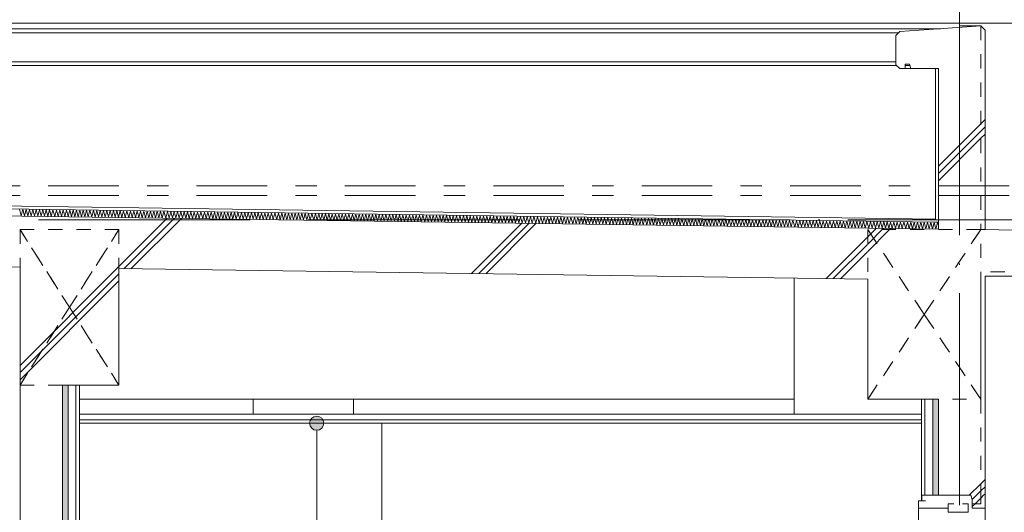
# Model space of a CAD drawing. Header units: millimetres. Extents: x 0 to 841, y 0 to 1188.
# Tile 34 of 98: x 650 to 720, y 443 to 478. Entities that reach past the tile are written whole.
import ezdxf
from ezdxf.xclip import XClip

# ---------------------------------------------------------------- set-up
doc = ezdxf.new("R2010")
doc.units = ezdxf.units.MM
doc.header["$MEASUREMENT"] = 0
doc.header["$XCLIPFRAME"] = 0
for name, pattern in [('Wipeout_Contour', [1000, 0, -1000]), ('二倍長一点鎖線', [10.5, 5, -2, 1.5, -2]), ('通り芯', [19, 15, -2, 0, -2]), ('ＪＷ点線１', [2, 1, -1])]:
    doc.linetypes.add(name, pattern=pattern)
for name, color, linetype in [('壁-躯体', 7, 'Continuous'), ('天井', 7, 'Continuous'), ('寸法', 7, 'Continuous'), ('屋根', 7, 'Continuous'), ('梁', 7, 'Continuous')]:
    doc.layers.add(name, color=color, linetype=linetype)
for name, color, linetype, lineweight in [('壁-躯体_ペン_番号__141', 7, 'Continuous', 15), ('壁-躯体_ペン_番号__23', 7, 'Continuous', 15), ('壁-躯体_ペン_番号__27', 7, 'Continuous', 15), ('天井_ペン_番号__141', 7, 'Continuous', 15), ('寸法_ペン_番号__45', 7, 'Continuous', 13), ('屋根_ペン_番号__141', 7, 'Continuous', 15), ('屋根_ペン_番号__32', 7, 'Continuous', 15), ('屋根_ペン_番号__41', 7, 'Continuous', 13), ('梁_ペン_番号__30', 7, 'Continuous', 15), ('梁_ペン_番号__41', 7, 'Continuous', 13), ('通り芯_ペン_番号__139', 8, 'Continuous', 5)]:
    doc.layers.add(name, color=color, linetype=linetype, lineweight=lineweight)
for name, color, linetype, lineweight, true_color in [('壁-躯体_ペン_番号__161', 251, 'Continuous', 5, 0x6a6a6a), ('壁-躯体_ペン_番号__169', 253, 'Continuous', 5, 0xaaaaaa), ('壁-躯体_ペン_番号__174', 253, 'Continuous', 5, 0xaaaaaa), ('壁-躯体_ペン_番号__63', 251, 'Continuous', 5, 0x6a6a6a), ('壁-躯体_ペン_番号__85', 251, 'Continuous', 5, 0x6a6a6a), ('壁-躯体_ペン_番号__87', 251, 'Continuous', 5, 0x6a6a6a), ('壁-間仕切り_ペン_番号__87', 251, 'Continuous', 5, 0x6a6a6a), ('天井_ペン_番号__161', 251, 'Continuous', 5, 0x6a6a6a), ('寸法_ペン_番号__85', 251, 'Continuous', 5, 0x6a6a6a), ('屋根_ペン_番号__161', 251, 'Continuous', 5, 0x6a6a6a), ('屋根_ペン_番号__169', 253, 'Continuous', 5, 0xaaaaaa), ('屋根_ペン_番号__174', 253, 'Continuous', 5, 0xaaaaaa), ('柱_ペン_番号__88', 251, 'Continuous', 5, 0x6a6a6a), ('梁_ペン_番号__169', 253, 'Continuous', 5, 0xaaaaaa), ('梁_ペン_番号__90', 251, 'Continuous', 5, 0x6a6a6a), ('線_ペン_番号__85', 251, 'Continuous', 5, 0x6a6a6a)]:
    doc.layers.add(name, color=color, linetype=linetype, lineweight=lineweight, true_color=true_color)
pattern_1 = [(45, (716.405, 213.639), (-12.7279, 12.7279), []), (45, (716.15, 213.894), (-12.7279, 12.7279), []), (45, (715.896, 214.148), (-12.7279, 12.7279), [])]

# ---------------------------------------------------------------- blocks, each defined once
blk = doc.blocks.new('*X101')
at = {"layer": '壁-躯体_ペン_番号__174', "linetype": 'Continuous', "lineweight": 5, "true_color": 0xaaaaaa}
blk.add_hatch(color=253, dxfattribs=at).paths.add_polyline_path([(714.505, 444.439), (714.905, 444.439), (714.905, 451.239), (714.505, 451.239)])
blk = doc.blocks.new('*X102')
at = {"layer": '屋根_ペン_番号__174', "color": 253, "linetype": 'Continuous', "lineweight": 5, "true_color": 0xaaaaaa}
for p, q in [((649.978, 464.2), (649.857, 464.678)), ((650.095, 464.674), (649.978, 464.2)), ((650.216, 464.197), (650.095, 464.674)), ((650.333, 464.671), (650.216, 464.197)), ((650.454, 464.193), (650.333, 464.671)), ((650.571, 464.667), (650.454, 464.193)), ((650.692, 464.19), (650.571, 464.667)), ((650.809, 464.664), (650.692, 464.19)), ((650.93, 464.186), (650.809, 464.664)), ((651.047, 464.661), (650.93, 464.186)), ((651.168, 464.183), (651.047, 464.661)), ((651.285, 464.657), (651.168, 464.183)), ((651.406, 464.18), (651.285, 464.657)), ((651.523, 464.654), (651.406, 464.18)), ((651.644, 464.176), (651.523, 464.654)), ((651.761, 464.65), (651.644, 464.176)), ((651.882, 464.173), (651.761, 464.65)), ((651.999, 464.647), (651.882, 464.173)), ((652.12, 464.169), (651.999, 464.647)), ((652.238, 464.644), (652.12, 464.169)), ((652.358, 464.166), (652.238, 464.644)), ((652.476, 464.64), (652.358, 464.166)), ((652.596, 464.163), (652.476, 464.64)), ((652.714, 464.637), (652.596, 464.163)), ((652.834, 464.159), (652.714, 464.637)), ((652.952, 464.633), (652.834, 464.159)), ((653.072, 464.156), (652.952, 464.633)), ((653.19, 464.63), (653.072, 464.156)), ((653.311, 464.152), (653.19, 464.63)), ((653.428, 464.627), (653.311, 464.152)), ((653.549, 464.149), (653.428, 464.627)), ((653.666, 464.623), (653.549, 464.149)), ((653.787, 464.146), (653.666, 464.623)), ((653.904, 464.62), (653.787, 464.146)), ((654.025, 464.142), (653.904, 464.62)), ((654.142, 464.616), (654.025, 464.142)), ((654.263, 464.139), (654.142, 464.616)), ((654.38, 464.613), (654.263, 464.139)), ((654.501, 464.135), (654.38, 464.613)), ((654.618, 464.61), (654.501, 464.135)), ((654.739, 464.132), (654.618, 464.61)), ((654.856, 464.606), (654.739, 464.132)), ((654.977, 464.129), (654.856, 464.606)), ((655.094, 464.603), (654.977, 464.129)), ((655.215, 464.125), (655.094, 464.603)), ((655.332, 464.599), (655.215, 464.125)), ((655.453, 464.122), (655.332, 464.599)), ((655.571, 464.596), (655.453, 464.122)), ((655.691, 464.118), (655.571, 464.596)), ((655.809, 464.593), (655.691, 464.118)), ((655.929, 464.115), (655.809, 464.593)), ((656.047, 464.589), (655.929, 464.115)), ((656.167, 464.112), (656.047, 464.589)), ((656.285, 464.586), (656.167, 464.112)), ((656.405, 464.108), (656.285, 464.586)), ((656.523, 464.582), (656.405, 464.108)), ((656.644, 464.105), (656.523, 464.582)), ((656.761, 464.579), (656.644, 464.105)), ((656.882, 464.101), (656.761, 464.579)), ((656.999, 464.576), (656.882, 464.101)), ((657.12, 464.098), (656.999, 464.576)), ((657.237, 464.572), (657.12, 464.098)), ((657.358, 464.095), (657.237, 464.572)), ((657.475, 464.569), (657.358, 464.095)), ((657.596, 464.091), (657.475, 464.569)), ((657.713, 464.565), (657.596, 464.091)), ((657.834, 464.088), (657.713, 464.565)), ((657.951, 464.562), (657.834, 464.088)), ((658.072, 464.084), (657.951, 464.562)), ((658.189, 464.559), (658.072, 464.084)), ((658.31, 464.081), (658.189, 464.559)), ((658.427, 464.555), (658.31, 464.081)), ((658.548, 464.078), (658.427, 464.555)), ((658.665, 464.552), (658.548, 464.078)), ((658.786, 464.074), (658.665, 464.552)), ((658.904, 464.548), (658.786, 464.074)), ((659.024, 464.071), (658.904, 464.548)), ((659.142, 464.545), (659.024, 464.071)), ((659.262, 464.067), (659.142, 464.545)), ((659.38, 464.542), (659.262, 464.067)), ((659.5, 464.064), (659.38, 464.542)), ((659.618, 464.538), (659.5, 464.064)), ((659.738, 464.061), (659.618, 464.538)), ((659.856, 464.535), (659.738, 464.061)), ((659.977, 464.057), (659.856, 464.535)), ((660.094, 464.531), (659.977, 464.057)), ((660.215, 464.054), (660.094, 464.531)), ((660.332, 464.528), (660.215, 464.054)), ((660.453, 464.05), (660.332, 464.528)), ((660.57, 464.525), (660.453, 464.05)), ((660.691, 464.047), (660.57, 464.525)), ((660.808, 464.521), (660.691, 464.047)), ((660.929, 464.044), (660.808, 464.521)), ((661.046, 464.518), (660.929, 464.044)), ((661.167, 464.04), (661.046, 464.518)), ((661.284, 464.514), (661.167, 464.04)), ((661.405, 464.037), (661.284, 464.514)), ((661.522, 464.511), (661.405, 464.037)), ((661.643, 464.033), (661.522, 464.511)), ((661.76, 464.508), (661.643, 464.033)), ((661.881, 464.03), (661.76, 464.508)), ((661.998, 464.504), (661.881, 464.03)), ((662.119, 464.027), (661.998, 464.504)), ((662.237, 464.501), (662.119, 464.027)), ((662.357, 464.023), (662.237, 464.501)), ((662.475, 464.497), (662.357, 464.023)), ((662.595, 464.02), (662.475, 464.497)), ((662.713, 464.494), (662.595, 464.02)), ((662.833, 464.016), (662.713, 464.494)), ((662.951, 464.491), (662.833, 464.016)), ((663.071, 464.013), (662.951, 464.491)), ((663.189, 464.487), (663.071, 464.013)), ((663.309, 464.01), (663.189, 464.487)), ((663.427, 464.484), (663.309, 464.01)), ((663.548, 464.006), (663.427, 464.484)), ((663.665, 464.48), (663.548, 464.006)), ((663.786, 464.003), (663.665, 464.48)), ((663.903, 464.477), (663.786, 464.003)), ((664.024, 463.999), (663.903, 464.477)), ((664.141, 464.474), (664.024, 463.999)), ((664.262, 463.996), (664.141, 464.474)), ((664.379, 464.47), (664.262, 463.996)), ((664.5, 463.993), (664.379, 464.47)), ((664.617, 464.467), (664.5, 463.993)), ((664.738, 463.989), (664.617, 464.467)), ((664.855, 464.463), (664.738, 463.989)), ((664.976, 463.986), (664.855, 464.463)), ((665.093, 464.46), (664.976, 463.986)), ((665.214, 463.982), (665.093, 464.46)), ((665.331, 464.457), (665.214, 463.982)), ((665.452, 463.979), (665.331, 464.457)), ((665.57, 464.453), (665.452, 463.979)), ((665.69, 463.976), (665.57, 464.453)), ((665.808, 464.45), (665.69, 463.976)), ((665.928, 463.972), (665.808, 464.45)), ((666.046, 464.446), (665.928, 463.972)), ((666.166, 463.969), (666.046, 464.446)), ((666.284, 464.443), (666.166, 463.969)), ((666.404, 463.965), (666.284, 464.443)), ((666.522, 464.44), (666.404, 463.965)), ((666.642, 463.962), (666.522, 464.44)), ((666.76, 464.436), (666.642, 463.962)), ((666.881, 463.959), (666.76, 464.436)), ((666.998, 464.433), (666.881, 463.959)), ((667.119, 463.955), (666.998, 464.433)), ((667.236, 464.429), (667.119, 463.955)), ((667.357, 463.952), (667.236, 464.429)), ((667.474, 464.426), (667.357, 463.952)), ((667.595, 463.948), (667.474, 464.426)), ((667.712, 464.423), (667.595, 463.948)), ((667.833, 463.945), (667.712, 464.423)), ((667.95, 464.419), (667.833, 463.945)), ((668.071, 463.942), (667.95, 464.419)), ((668.188, 464.416), (668.071, 463.942)), ((668.309, 463.938), (668.188, 464.416)), ((668.426, 464.412), (668.309, 463.938)), ((668.547, 463.935), (668.426, 464.412)), ((668.664, 464.409), (668.547, 463.935)), ((668.785, 463.931), (668.664, 464.409)), ((668.902, 464.406), (668.785, 463.931)), ((669.023, 463.928), (668.902, 464.406)), ((669.141, 464.402), (669.023, 463.928)), ((669.261, 463.924), (669.141, 464.402)), ((669.379, 464.399), (669.261, 463.924)), ((669.499, 463.921), (669.379, 464.399)), ((669.617, 464.395), (669.499, 463.921)), ((669.737, 463.918), (669.617, 464.395)), ((669.855, 464.392), (669.737, 463.918)), ((669.975, 463.914), (669.855, 464.392)), ((670.093, 464.389), (669.975, 463.914)), ((670.214, 463.911), (670.093, 464.389)), ((670.331, 464.385), (670.214, 463.911)), ((670.452, 463.907), (670.331, 464.385)), ((670.569, 464.382), (670.452, 463.907)), ((670.69, 463.904), (670.569, 464.382)), ((670.807, 464.378), (670.69, 463.904)), ((670.928, 463.901), (670.807, 464.378)), ((671.045, 464.375), (670.928, 463.901)), ((671.166, 463.897), (671.045, 464.375)), ((671.283, 464.372), (671.166, 463.897)), ((671.404, 463.894), (671.283, 464.372)), ((671.521, 464.368), (671.404, 463.894)), ((671.642, 463.89), (671.521, 464.368)), ((671.759, 464.365), (671.642, 463.89)), ((671.88, 463.887), (671.759, 464.365)), ((671.997, 464.361), (671.88, 463.887)), ((672.118, 463.884), (671.997, 464.361)), ((672.235, 464.358), (672.118, 463.884)), ((672.356, 463.88), (672.235, 464.358)), ((672.474, 464.355), (672.356, 463.88)), ((672.594, 463.877), (672.474, 464.355)), ((672.712, 464.351), (672.594, 463.877)), ((672.832, 463.873), (672.712, 464.351)), ((672.95, 464.348), (672.832, 463.873)), ((673.07, 463.87), (672.95, 464.348)), ((673.188, 464.344), (673.07, 463.87)), ((673.308, 463.867), (673.188, 464.344)), ((673.426, 464.341), (673.308, 463.867)), ((673.547, 463.863), (673.426, 464.341)), ((673.664, 464.338), (673.547, 463.863)), ((673.785, 463.86), (673.664, 464.338)), ((673.902, 464.334), (673.785, 463.86)), ((674.023, 463.856), (673.902, 464.334)), ((674.14, 464.331), (674.023, 463.856)), ((674.261, 463.853), (674.14, 464.331)), ((674.378, 464.327), (674.261, 463.853)), ((674.499, 463.85), (674.378, 464.327)), ((674.616, 464.324), (674.499, 463.85)), ((674.737, 463.846), (674.616, 464.324)), ((674.854, 464.321), (674.737, 463.846)), ((674.975, 463.843), (674.854, 464.321)), ((675.092, 464.317), (674.975, 463.843)), ((675.213, 463.839), (675.092, 464.317)), ((675.33, 464.314), (675.213, 463.839)), ((675.451, 463.836), (675.33, 464.314)), ((675.568, 464.31), (675.451, 463.836)), ((675.689, 463.833), (675.568, 464.31)), ((675.807, 464.307), (675.689, 463.833)), ((675.927, 463.829), (675.807, 464.307)), ((676.045, 464.304), (675.927, 463.829)), ((676.165, 463.826), (676.045, 464.304)), ((676.283, 464.3), (676.165, 463.826)), ((676.403, 463.822), (676.283, 464.3)), ((676.521, 464.297), (676.403, 463.822)), ((676.641, 463.819), (676.521, 464.297)), ((676.759, 464.293), (676.641, 463.819)), ((676.88, 463.816), (676.759, 464.293)), ((676.997, 464.29), (676.88, 463.816)), ((677.118, 463.812), (676.997, 464.29)), ((677.235, 464.287), (677.118, 463.812)), ((677.356, 463.809), (677.235, 464.287)), ((677.473, 464.283), (677.356, 463.809)), ((677.594, 463.805), (677.473, 464.283)), ((677.711, 464.28), (677.594, 463.805)), ((677.832, 463.802), (677.711, 464.28)), ((677.949, 464.276), (677.832, 463.802)), ((678.07, 463.799), (677.949, 464.276)), ((678.187, 464.273), (678.07, 463.799)), ((678.308, 463.795), (678.187, 464.273)), ((678.425, 464.27), (678.308, 463.795)), ((678.546, 463.792), (678.425, 464.27)), ((678.663, 464.266), (678.546, 463.792)), ((678.784, 463.788), (678.663, 464.266)), ((678.901, 464.263), (678.784, 463.788)), ((679.022, 463.785), (678.901, 464.263)), ((679.14, 464.259), (679.022, 463.785)), ((679.26, 463.782), (679.14, 464.259)), ((679.378, 464.256), (679.26, 463.782)), ((679.498, 463.778), (679.378, 464.256)), ((679.616, 464.253), (679.498, 463.778)), ((679.736, 463.775), (679.616, 464.253)), ((679.854, 464.249), (679.736, 463.775)), ((679.974, 463.771), (679.854, 464.249)), ((680.092, 464.246), (679.974, 463.771)), ((680.213, 463.768), (680.092, 464.246)), ((680.33, 464.242), (680.213, 463.768)), ((680.451, 463.765), (680.33, 464.242)), ((680.568, 464.239), (680.451, 463.765)), ((680.689, 463.761), (680.568, 464.239)), ((680.806, 464.236), (680.689, 463.761)), ((680.927, 463.758), (680.806, 464.236)), ((681.044, 464.232), (680.927, 463.758)), ((681.165, 463.754), (681.044, 464.232)), ((681.282, 464.229), (681.165, 463.754)), ((681.403, 463.751), (681.282, 464.229)), ((681.52, 464.225), (681.403, 463.751)), ((681.641, 463.748), (681.52, 464.225)), ((681.758, 464.222), (681.641, 463.748)), ((681.879, 463.744), (681.758, 464.222)), ((681.996, 464.219), (681.879, 463.744)), ((682.117, 463.741), (681.996, 464.219)), ((682.234, 464.215), (682.117, 463.741)), ((682.355, 463.737), (682.234, 464.215)), ((682.473, 464.212), (682.355, 463.737)), ((682.593, 463.734), (682.473, 464.212)), ((682.711, 464.208), (682.593, 463.734)), ((682.831, 463.731), (682.711, 464.208)), ((682.949, 464.205), (682.831, 463.731)), ((683.069, 463.727), (682.949, 464.205)), ((683.187, 464.201), (683.069, 463.727)), ((683.307, 463.724), (683.187, 464.201)), ((683.425, 464.198), (683.307, 463.724)), ((683.546, 463.72), (683.425, 464.198)), ((683.663, 464.195), (683.546, 463.72)), ((683.784, 463.717), (683.663, 464.195)), ((683.901, 464.191), (683.784, 463.717)), ((684.022, 463.714), (683.901, 464.191)), ((684.139, 464.188), (684.022, 463.714)), ((684.26, 463.71), (684.139, 464.188)), ((684.377, 464.184), (684.26, 463.71)), ((684.498, 463.707), (684.377, 464.184)), ((684.615, 464.181), (684.498, 463.707)), ((684.736, 463.703), (684.615, 464.181)), ((684.853, 464.178), (684.736, 463.703)), ((684.974, 463.7), (684.853, 464.178)), ((685.091, 464.174), (684.974, 463.7)), ((685.212, 463.697), (685.091, 464.174)), ((685.329, 464.171), (685.212, 463.697)), ((685.45, 463.693), (685.329, 464.171)), ((685.567, 464.167), (685.45, 463.693)), ((685.688, 463.69), (685.567, 464.167)), ((685.806, 464.164), (685.688, 463.69)), ((685.926, 463.686), (685.806, 464.164)), ((686.044, 464.161), (685.926, 463.686)), ((686.164, 463.683), (686.044, 464.161)), ((686.282, 464.157), (686.164, 463.683)), ((686.402, 463.68), (686.282, 464.157)), ((686.52, 464.154), (686.402, 463.68)), ((686.64, 463.676), (686.52, 464.154)), ((686.758, 464.15), (686.64, 463.676)), ((686.879, 463.673), (686.758, 464.15)), ((686.996, 464.147), (686.879, 463.673)), ((687.117, 463.669), (686.996, 464.147)), ((687.234, 464.144), (687.117, 463.669)), ((687.355, 463.666), (687.234, 464.144)), ((687.472, 464.14), (687.355, 463.666)), ((687.593, 463.663), (687.472, 464.14)), ((687.71, 464.137), (687.593, 463.663)), ((687.831, 463.659), (687.71, 464.137)), ((687.948, 464.133), (687.831, 463.659)), ((688.069, 463.656), (687.948, 464.133)), ((688.186, 464.13), (688.069, 463.656)), ((688.307, 463.652), (688.186, 464.13)), ((688.424, 464.127), (688.307, 463.652)), ((688.545, 463.649), (688.424, 464.127)), ((688.662, 464.123), (688.545, 463.649)), ((688.783, 463.646), (688.662, 464.123)), ((688.9, 464.12), (688.783, 463.646)), ((689.021, 463.642), (688.9, 464.12)), ((689.139, 464.116), (689.021, 463.642)), ((689.259, 463.639), (689.139, 464.116)), ((689.377, 464.113), (689.259, 463.639)), ((689.497, 463.635), (689.377, 464.113)), ((689.615, 464.11), (689.497, 463.635)), ((689.735, 463.632), (689.615, 464.11)), ((689.853, 464.106), (689.735, 463.632)), ((689.973, 463.629), (689.853, 464.106)), ((690.091, 464.103), (689.973, 463.629)), ((690.212, 463.625), (690.091, 464.103)), ((690.329, 464.099), (690.212, 463.625)), ((690.45, 463.622), (690.329, 464.099)), ((690.567, 464.096), (690.45, 463.622)), ((690.688, 463.618), (690.567, 464.096)), ((690.805, 464.093), (690.688, 463.618)), ((690.926, 463.615), (690.805, 464.093)), ((691.043, 464.089), (690.926, 463.615)), ((691.164, 463.612), (691.043, 464.089)), ((691.281, 464.086), (691.164, 463.612)), ((691.402, 463.608), (691.281, 464.086)), ((691.519, 464.082), (691.402, 463.608)), ((691.64, 463.605), (691.519, 464.082)), ((691.757, 464.079), (691.64, 463.605)), ((691.878, 463.601), (691.757, 464.079)), ((691.995, 464.076), (691.878, 463.601)), ((692.116, 463.598), (691.995, 464.076)), ((692.233, 464.072), (692.116, 463.598)), ((692.354, 463.595), (692.233, 464.072)), ((692.472, 464.069), (692.354, 463.595)), ((692.592, 463.591), (692.472, 464.069)), ((692.71, 464.065), (692.592, 463.591)), ((692.83, 463.588), (692.71, 464.065)), ((692.948, 464.062), (692.83, 463.588)), ((693.068, 463.584), (692.948, 464.062)), ((693.186, 464.059), (693.068, 463.584)), ((693.306, 463.581), (693.186, 464.059)), ((693.424, 464.055), (693.306, 463.581)), ((693.545, 463.578), (693.424, 464.055)), ((693.662, 464.052), (693.545, 463.578)), ((693.783, 463.574), (693.662, 464.052)), ((693.9, 464.048), (693.783, 463.574)), ((694.021, 463.571), (693.9, 464.048)), ((694.138, 464.045), (694.021, 463.571)), ((694.259, 463.567), (694.138, 464.045)), ((694.376, 464.042), (694.259, 463.567)), ((694.497, 463.564), (694.376, 464.042)), ((694.614, 464.038), (694.497, 463.564)), ((694.735, 463.561), (694.614, 464.038)), ((694.852, 464.035), (694.735, 463.561)), ((694.973, 463.557), (694.852, 464.035)), ((695.09, 464.031), (694.973, 463.557)), ((695.211, 463.554), (695.09, 464.031)), ((695.328, 464.028), (695.211, 463.554)), ((695.449, 463.55), (695.328, 464.028)), ((695.566, 464.025), (695.449, 463.55)), ((695.687, 463.547), (695.566, 464.025)), ((695.805, 464.021), (695.687, 463.547)), ((695.925, 463.544), (695.805, 464.021)), ((696.043, 464.018), (695.925, 463.544)), ((696.163, 463.54), (696.043, 464.018)), ((696.281, 464.014), (696.163, 463.54)), ((696.401, 463.537), (696.281, 464.014)), ((696.519, 464.011), (696.401, 463.537)), ((696.639, 463.533), (696.519, 464.011)), ((696.757, 464.008), (696.639, 463.533)), ((696.877, 463.53), (696.757, 464.008)), ((696.995, 464.004), (696.877, 463.53)), ((697.116, 463.527), (696.995, 464.004)), ((697.233, 464.001), (697.116, 463.527)), ((697.354, 463.523), (697.233, 464.001)), ((697.471, 463.997), (697.354, 463.523)), ((697.592, 463.52), (697.471, 463.997)), ((697.709, 463.994), (697.592, 463.52)), ((697.83, 463.516), (697.709, 463.994)), ((697.947, 463.991), (697.83, 463.516)), ((698.068, 463.513), (697.947, 463.991)), ((698.185, 463.987), (698.068, 463.513)), ((698.306, 463.51), (698.185, 463.987)), ((698.423, 463.984), (698.306, 463.51)), ((698.544, 463.506), (698.423, 463.984)), ((698.661, 463.98), (698.544, 463.506)), ((698.782, 463.503), (698.661, 463.98)), ((698.899, 463.977), (698.782, 463.503)), ((699.02, 463.499), (698.899, 463.977)), ((699.138, 463.974), (699.02, 463.499)), ((699.258, 463.496), (699.138, 463.974)), ((699.376, 463.97), (699.258, 463.496)), ((699.496, 463.493), (699.376, 463.97)), ((699.614, 463.967), (699.496, 463.493)), ((699.734, 463.489), (699.614, 463.967)), ((699.852, 463.963), (699.734, 463.489)), ((699.972, 463.486), (699.852, 463.963)), ((700.09, 463.96), (699.972, 463.486)), ((700.21, 463.482), (700.09, 463.96)), ((700.328, 463.957), (700.21, 463.482)), ((700.449, 463.479), (700.328, 463.957)), ((700.566, 463.953), (700.449, 463.479)), ((700.687, 463.476), (700.566, 463.953)), ((700.804, 463.95), (700.687, 463.476)), ((700.925, 463.472), (700.804, 463.95)), ((701.042, 463.946), (700.925, 463.472)), ((701.163, 463.469), (701.042, 463.946)), ((701.28, 463.943), (701.163, 463.469)), ((701.401, 463.465), (701.28, 463.943)), ((701.518, 463.94), (701.401, 463.465)), ((701.639, 463.462), (701.518, 463.94)), ((701.756, 463.936), (701.639, 463.462)), ((701.877, 463.459), (701.756, 463.936)), ((701.994, 463.933), (701.877, 463.459)), ((702.115, 463.455), (701.994, 463.933)), ((702.232, 463.929), (702.115, 463.455)), ((702.353, 463.452), (702.232, 463.929)), ((702.47, 463.926), (702.353, 463.452)), ((702.591, 463.448), (702.47, 463.926)), ((702.709, 463.923), (702.591, 463.448)), ((702.829, 463.445), (702.709, 463.923)), ((702.947, 463.919), (702.829, 463.445)), ((703.067, 463.442), (702.947, 463.919)), ((703.185, 463.916), (703.067, 463.442)), ((703.305, 463.438), (703.185, 463.916)), ((703.423, 463.912), (703.305, 463.438)), ((703.543, 463.435), (703.423, 463.912)), ((703.661, 463.909), (703.543, 463.435)), ((703.782, 463.431), (703.661, 463.909)), ((703.899, 463.906), (703.782, 463.431)), ((704.02, 463.428), (703.899, 463.906)), ((704.137, 463.902), (704.02, 463.428)), ((704.258, 463.425), (704.137, 463.902)), ((704.375, 463.899), (704.258, 463.425)), ((704.496, 463.421), (704.375, 463.899)), ((704.613, 463.895), (704.496, 463.421)), ((704.734, 463.418), (704.613, 463.895)), ((704.851, 463.892), (704.734, 463.418)), ((704.972, 463.414), (704.851, 463.892)), ((705.089, 463.889), (704.972, 463.414)), ((705.21, 463.411), (705.089, 463.889)), ((705.327, 463.885), (705.21, 463.411)), ((705.448, 463.408), (705.327, 463.885)), ((705.565, 463.882), (705.448, 463.408)), ((705.686, 463.404), (705.565, 463.882)), ((705.803, 463.878), (705.686, 463.404)), ((705.924, 463.401), (705.803, 463.878)), ((706.042, 463.875), (705.924, 463.401)), ((706.162, 463.397), (706.042, 463.875)), ((706.28, 463.872), (706.162, 463.397)), ((706.4, 463.394), (706.28, 463.872)), ((706.518, 463.868), (706.4, 463.394)), ((706.638, 463.391), (706.518, 463.868)), ((706.756, 463.865), (706.638, 463.391)), ((706.876, 463.387), (706.756, 463.865)), ((706.994, 463.861), (706.876, 463.387)), ((707.115, 463.384), (706.994, 463.861)), ((707.232, 463.858), (707.115, 463.384)), ((707.353, 463.38), (707.232, 463.858)), ((707.47, 463.855), (707.353, 463.38)), ((707.591, 463.377), (707.47, 463.855)), ((707.708, 463.851), (707.591, 463.377)), ((707.829, 463.374), (707.708, 463.851)), ((707.946, 463.848), (707.829, 463.374)), ((708.067, 463.37), (707.946, 463.848)), ((708.184, 463.844), (708.067, 463.37)), ((708.305, 463.367), (708.184, 463.844)), ((708.422, 463.841), (708.305, 463.367)), ((708.543, 463.363), (708.422, 463.841)), ((708.66, 463.838), (708.543, 463.363)), ((708.781, 463.36), (708.66, 463.838)), ((708.898, 463.834), (708.781, 463.36)), ((709.019, 463.357), (708.898, 463.834)), ((709.136, 463.831), (709.019, 463.357)), ((709.257, 463.353), (709.136, 463.831)), ((709.375, 463.827), (709.257, 463.353)), ((709.495, 463.35), (709.375, 463.827)), ((709.613, 463.824), (709.495, 463.35)), ((709.733, 463.346), (709.613, 463.824)), ((709.851, 463.821), (709.733, 463.346)), ((709.971, 463.343), (709.851, 463.821)), ((710.089, 463.817), (709.971, 463.343)), ((710.209, 463.34), (710.089, 463.817)), ((710.327, 463.814), (710.209, 463.34)), ((710.448, 463.336), (710.327, 463.814)), ((710.565, 463.81), (710.448, 463.336)), ((710.686, 463.333), (710.565, 463.81)), ((710.803, 463.807), (710.686, 463.333)), ((710.924, 463.329), (710.803, 463.807)), ((711.041, 463.804), (710.924, 463.329)), ((711.162, 463.326), (711.041, 463.804)), ((711.279, 463.8), (711.162, 463.326)), ((711.4, 463.323), (711.279, 463.8)), ((711.517, 463.797), (711.4, 463.323)), ((711.638, 463.319), (711.517, 463.797)), ((711.755, 463.793), (711.638, 463.319)), ((711.876, 463.316), (711.755, 463.793)), ((711.993, 463.79), (711.876, 463.316)), ((712.114, 463.312), (711.993, 463.79)), ((712.231, 463.787), (712.114, 463.312)), ((712.352, 463.309), (712.231, 463.787)), ((712.469, 463.783), (712.352, 463.309)), ((712.59, 463.306), (712.469, 463.783)), ((712.708, 463.78), (712.59, 463.306)), ((712.828, 463.302), (712.708, 463.78)), ((712.946, 463.776), (712.828, 463.302)), ((713.066, 463.299), (712.946, 463.776)), ((713.184, 463.773), (713.066, 463.299)), ((713.304, 463.295), (713.184, 463.773)), ((713.422, 463.77), (713.304, 463.295)), ((713.542, 463.292), (713.422, 463.77)), ((713.66, 463.766), (713.542, 463.292)), ((713.781, 463.289), (713.66, 463.766)), ((713.898, 463.763), (713.781, 463.289)), ((714.019, 463.285), (713.898, 463.763)), ((714.136, 463.759), (714.019, 463.285)), ((714.257, 463.282), (714.136, 463.759)), ((714.374, 463.756), (714.257, 463.282)), ((714.495, 463.278), (714.374, 463.756)), ((714.612, 463.753), (714.495, 463.278)), ((714.733, 463.275), (714.612, 463.753)), ((714.85, 463.749), (714.733, 463.275)), ((714.905, 463.531), (714.85, 463.749))]:
    blk.add_line(p, q, dxfattribs=at)
blk = doc.blocks.new('*X105')
at = {"layer": '壁-躯体_ペン_番号__174', "linetype": 'Continuous', "lineweight": 5, "true_color": 0xaaaaaa}
blk.add_hatch(color=253, dxfattribs=at).paths.add_polyline_path([(652.905, 400.839), (653.305, 400.839), (653.305, 452.239), (652.905, 452.239)])
blk = doc.blocks.new('図面_8_8', base_point=(626.442, 313.239))
at = {"layer": '壁-躯体_ペン_番号__23', "color": 7, "linetype": 'Continuous', "lineweight": 15}
for p, q in [((715.605, 443.539), (713.505, 443.539)), ((715.605, 443.239), (715.605, 443.839)), ((716.005, 443.839), (715.605, 443.839))]:
    blk.add_line(p, q, dxfattribs=at)
at = {"layer": '壁-躯体_ペン_番号__63', "color": 251, "linetype": 'Continuous', "lineweight": 5, "true_color": 0x6a6a6a}
blk.add_line((713.505, 403.239), (713.505, 443.539), dxfattribs=at)
at = {"layer": '寸法_ペン_番号__85', "color": 251, "linetype": 'Continuous', "lineweight": 5, "true_color": 0x6a6a6a}
blk.add_line((670.905, 449.039), (670.905, 402.039), dxfattribs=at)
at = {"color": 254, "linetype": 'Wipeout_Contour', "lineweight": 0, "ltscale": 3420.208116}
blk.add_wipeout([(714.905, 474.639), (714.705, 474.639), (714.705, 463.763), (714.905, 463.76)], dxfattribs=at).dxf.layer = '壁-躯体'
at = {"color": 254, "linetype": 'Wipeout_Contour', "lineweight": 0, "ltscale": 2563.515103}
blk.add_wipeout([(718.205, 463.239), (717.905, 463.239), (718.205, 463.233)], dxfattribs=at).dxf.layer = '壁-躯体'
at = {"color": 254, "linetype": 'Wipeout_Contour', "lineweight": 0, "ltscale": 4242.725616}
blk.add_wipeout([(717.905, 451.239), (717.905, 444.439), (718.205, 444.439), (718.205, 459.939), (717.905, 459.939)], dxfattribs=at).dxf.layer = '壁-躯体'
at = {"color": 254, "linetype": 'Wipeout_Contour', "lineweight": 0, "ltscale": 3115.676848}
blk.add_wipeout([(649.905, 452.239), (649.905, 400.839), (652.905, 400.839), (652.905, 452.239)], dxfattribs=at).dxf.layer = '壁-躯体'
at = {"color": 254, "linetype": 'Wipeout_Contour', "lineweight": 0, "ltscale": 3124.716959}
blk.add_wipeout([(653.855, 452.239), (653.855, 401.239), (654.105, 401.239), (654.105, 452.239)], dxfattribs=at).dxf.layer = '壁-躯体'
at = {"color": 254, "linetype": 'Wipeout_Contour', "lineweight": 0, "ltscale": 3372.100715}
blk.add_wipeout([(714.505, 444.439), (714.505, 451.239), (713.955, 451.239), (713.955, 444.439)], dxfattribs=at).dxf.layer = '壁-躯体'
at = {"layer": '壁-躯体_ペン_番号__169', "linetype": 'Continuous', "lineweight": 5, "true_color": 0xaaaaaa}
h = blk.add_hatch(dxfattribs=at)
h.set_pattern_fill('コンクリート_構造2_0008', color=253, style=0, pattern_type=2)
h.set_pattern_definition(pattern_1)
h.paths.add_polyline_path([(718.205, 463.239), (717.905, 463.239), (718.205, 463.233)])
h = blk.add_hatch(dxfattribs=at)
h.set_pattern_fill('コンクリート_構造2_0008', color=253, style=0, pattern_type=2)
h.set_pattern_definition(pattern_1)
h.paths.add_polyline_path([(717.905, 451.239), (717.905, 444.439), (718.205, 444.439), (718.205, 459.939), (717.905, 459.939)])
h = blk.add_hatch(dxfattribs=at)
h.set_pattern_fill('コンクリート_構造2_0008', color=253, style=0, pattern_type=2)
h.set_pattern_definition(pattern_1)
h.paths.add_polyline_path([(649.905, 452.239), (649.905, 400.839), (652.905, 400.839), (652.905, 452.239)])
at = {"color": 254, "linetype": 'Wipeout_Contour', "lineweight": 0, "ltscale": 3123.377045}
blk.add_wipeout([(653.305, 452.239), (653.305, 401.239), (653.855, 401.239), (653.855, 452.239)], dxfattribs=at).dxf.layer = '壁-躯体'
at = {"color": 254, "linetype": 'Wipeout_Contour', "lineweight": 0, "ltscale": 5052.148978}
blk.add_wipeout([(713.725, 444.439), (713.955, 444.439), (713.955, 451.239), (713.705, 451.239), (713.705, 444.039), (713.725, 444.039)], dxfattribs=at).dxf.layer = '壁-躯体'
at = {"layer": '壁-躯体_ペン_番号__161', "color": 251, "linetype": 'Continuous', "lineweight": 5, "true_color": 0x6a6a6a}
blk.add_line((713.725, 444.439), (713.725, 444.039), dxfattribs=at)
at = {"layer": '壁-躯体_ペン_番号__23', "color": 7, "linetype": 'Continuous', "lineweight": 15}
blk.add_line((713.505, 443.539), (713.505, 444.039), dxfattribs=at)
at = {"layer": '壁-躯体_ペン_番号__23', "color": 7, "linetype": 'Continuous', "lineweight": 15, "flags": 128}
blk.add_lwpolyline([(714.005, 444.039), (713.725, 444.039), (713.705, 444.039), (713.505, 444.039)], dxfattribs=at)
at = {"layer": '梁_ペン_番号__90', "color": 251, "linetype": 'Continuous', "lineweight": 5, "true_color": 0x6a6a6a}
blk.add_line((654.105, 451.239), (704.705, 451.239), dxfattribs=at)
at = {"color": 254, "linetype": 'Wipeout_Contour', "lineweight": 0, "ltscale": 3433.652537}
blk.add_wipeout([(717.905, 477.639), (717.905, 463.239), (718.205, 463.239), (718.205, 477.339)], dxfattribs=at).dxf.layer = '壁-躯体'
at = {"color": 254, "linetype": 'Wipeout_Contour', "lineweight": 0, "ltscale": 3121.36758}
blk.add_wipeout([(652.905, 400.839), (653.305, 400.839), (653.305, 452.239), (652.905, 452.239)], dxfattribs=at).dxf.layer = '壁-躯体'
at = {"color": 254, "linetype": 'Wipeout_Contour', "lineweight": 0, "ltscale": 3379.474896}
blk.add_wipeout([(717.905, 451.239), (714.905, 451.239), (714.905, 444.439), (717.905, 444.439)], dxfattribs=at).dxf.layer = '壁-躯体'
at = {"color": 254, "linetype": 'Wipeout_Contour', "lineweight": 0, "ltscale": 3274.578001}
blk.add_wipeout([(654.105, 449.539), (713.705, 449.539), (713.705, 449.789), (654.105, 449.789)], dxfattribs=at).dxf.layer = '天井'
at = {"color": 254, "linetype": 'Wipeout_Contour', "lineweight": 0, "ltscale": 3460.94169}
blk.add_wipeout([(717.905, 459.939), (747.505, 459.939), (747.605, 460.239), (717.905, 460.239)], dxfattribs=at).dxf.layer = '屋根'
at = {"layer": '壁-躯体_ペン_番号__169', "linetype": 'Continuous', "lineweight": 5, "true_color": 0xaaaaaa}
h = blk.add_hatch(dxfattribs=at)
h.set_pattern_fill('コンクリート_構造2_0008', color=253, style=0, pattern_type=2)
h.set_pattern_definition(pattern_1)
h.paths.add_polyline_path([(717.905, 477.639), (717.905, 463.239), (718.205, 463.239), (718.205, 477.339)])
h = blk.add_hatch(dxfattribs=at)
h.set_pattern_fill('コンクリート_構造2_0008', color=253, style=0, pattern_type=2)
h.set_pattern_definition(pattern_1)
h.paths.add_polyline_path([(717.905, 451.239), (714.905, 451.239), (714.905, 444.439), (717.905, 444.439)])
at = {"layer": '屋根_ペン_番号__169', "linetype": 'Continuous', "lineweight": 5, "true_color": 0xaaaaaa}
h = blk.add_hatch(dxfattribs=at)
h.set_pattern_fill('コンクリート_構造2_0008', color=253, style=0, pattern_type=2)
h.set_pattern_definition(pattern_1)
h.paths.add_polyline_path([(717.905, 459.939), (747.505, 459.939), (747.605, 460.239), (717.905, 460.239)])
at = {"layer": '壁-躯体', "color": 7, "linetype": 'Continuous', "lineweight": 5}
blk.add_blockref('*X105', (0, 0), dxfattribs=at)
at = {"color": 254, "linetype": 'Wipeout_Contour', "lineweight": 0, "ltscale": 3275.270854}
blk.add_wipeout([(654.105, 450.169), (654.105, 449.789), (713.705, 449.789), (713.705, 450.169)], dxfattribs=at).dxf.layer = '天井'
at = {"layer": '寸法', "linetype": 'Continuous', "lineweight": 0, "true_color": 0x000000}
blk.add_hatch(color=18, dxfattribs=at).paths.add_polyline_path([(670.405, 449.539), (670.443, 449.348), (670.552, 449.185), (670.714, 449.077), (670.905, 449.039), (671.097, 449.077), (671.259, 449.185), (671.367, 449.348), (671.405, 449.539), (671.367, 449.73), (671.259, 449.893), (671.097, 450.001), (670.905, 450.039), (670.714, 450.001), (670.552, 449.893), (670.443, 449.73)])
at = {"layer": '壁-躯体_ペン_番号__87', "color": 251, "linetype": 'Continuous', "lineweight": 5, "true_color": 0x6a6a6a}
for p, q in [((666.405, 450.169), (666.405, 451.239)), ((673.505, 451.239), (673.505, 450.169))]:
    blk.add_line(p, q, dxfattribs=at)
at = {"layer": '壁-間仕切り_ペン_番号__87', "color": 251, "linetype": 'Continuous', "lineweight": 5, "true_color": 0x6a6a6a}
blk.add_line((675.505, 401.539), (675.505, 449.539), dxfattribs=at)
at = {"layer": '天井_ペン_番号__141', "color": 7, "linetype": 'Continuous', "lineweight": 15}
blk.add_line((713.705, 449.539), (654.105, 449.539), dxfattribs=at)
at = {"layer": '天井_ペン_番号__161', "color": 251, "linetype": 'Continuous', "lineweight": 5, "true_color": 0x6a6a6a}
for p, q in [((713.705, 450.169), (654.105, 450.169)), ((713.705, 449.789), (654.105, 449.789))]:
    blk.add_line(p, q, dxfattribs=at)
at = {"layer": '寸法_ペン_番号__45', "color": 7, "linetype": 'Continuous', "lineweight": 13}
blk.add_circle((670.905, 449.539), 0.5, dxfattribs=at)
at = {"color": 254, "linetype": 'Wipeout_Contour', "lineweight": 0, "ltscale": 12851.416015}
blk.add_wipeout([(711.905, 476.956), (711.905, 474.899), (712.166, 474.639), (712.565, 474.639), (712.565, 474.939), (712.865, 474.939), (712.965, 474.639), (714.705, 474.639), (714.905, 474.639), (714.905, 463.76), (714.905, 463.239), (717.905, 463.239), (717.905, 477.639), (714.905, 477.429), (712.188, 477.239)], dxfattribs=at).dxf.layer = '壁-躯体'
at = {"color": 254, "linetype": 'Wipeout_Contour', "lineweight": 0, "ltscale": 3373.710655}
blk.add_wipeout([(714.505, 444.439), (714.905, 444.439), (714.905, 451.239), (714.505, 451.239)], dxfattribs=at).dxf.layer = '壁-躯体'
at = {"color": 254, "linetype": 'Wipeout_Contour', "lineweight": 0, "ltscale": 5063.506836}
blk.add_wipeout([(717.905, 443.839), (717.305, 443.839), (717.305, 443.539), (718.205, 443.539), (718.205, 444.439), (717.905, 444.439)], dxfattribs=at).dxf.layer = '壁-躯体'
at = {"layer": '壁-躯体_ペン_番号__169', "linetype": 'Continuous', "lineweight": 5, "true_color": 0xaaaaaa}
h = blk.add_hatch(dxfattribs=at)
h.set_pattern_fill('コンクリート_構造2_0008', color=253, style=0, pattern_type=2)
h.set_pattern_definition(pattern_1)
h.paths.add_polyline_path([(711.905, 476.956), (711.905, 474.899), (712.166, 474.639), (712.565, 474.639), (712.565, 474.939), (712.865, 474.939), (712.965, 474.639), (714.705, 474.639), (714.905, 474.639), (714.905, 463.76), (714.905, 463.239), (717.905, 463.239), (717.905, 477.639), (714.905, 477.429), (712.188, 477.239)])
h = blk.add_hatch(dxfattribs=at)
h.set_pattern_fill('コンクリート_構造2_0008', color=253, style=0, pattern_type=2)
h.set_pattern_definition(pattern_1)
h.paths.add_polyline_path([(717.905, 443.839), (717.305, 443.839), (717.305, 443.539), (718.205, 443.539), (718.205, 444.439), (717.905, 444.439)])
at = {"layer": '壁-躯体_ペン_番号__161', "color": 251, "linetype": 'Continuous', "lineweight": 5, "true_color": 0x6a6a6a, "flags": 128}
blk.add_lwpolyline([(714.905, 444.439), (714.505, 444.439), (713.955, 444.439), (713.725, 444.439)], dxfattribs=at)
at = {"layer": '壁-躯体_ペン_番号__23', "color": 7, "linetype": 'Continuous', "lineweight": 15, "flags": 128}
blk.add_lwpolyline([(717.005, 443.239), (716.305, 443.239), (715.905, 443.239), (715.605, 443.239)], dxfattribs=at)
at = {"layer": '壁-躯体_ペン_番号__27', "color": 7, "linetype": 'Continuous', "lineweight": 15}
for p, q in [((717.905, 477.639), (718.205, 477.339)), ((712.188, 477.239), (711.905, 476.956)), ((711.905, 476.956), (711.905, 474.899)), ((711.905, 474.899), (712.166, 474.639)), ((712.565, 474.639), (712.166, 474.639)), ((712.565, 474.939), (712.565, 474.639)), ((712.865, 474.939), (712.565, 474.939)), ((712.865, 474.939), (712.965, 474.639)), ((714.705, 474.639), (712.965, 474.639)), ((714.905, 474.639), (714.705, 474.639))]:
    blk.add_line(p, q, dxfattribs=at)
at = {"layer": '壁-躯体_ペン_番号__27', "color": 7, "linetype": 'Continuous', "lineweight": 15, "flags": 128}
blk.add_lwpolyline([(717.905, 477.639), (714.905, 477.429), (712.188, 477.239)], dxfattribs=at)
at = {"layer": '壁-躯体_ペン_番号__85', "color": 251, "linetype": '通り芯', "lineweight": 5, "true_color": 0x6a6a6a}
blk.add_line((498.405, 477.839), (784.479, 477.839), dxfattribs=at)
at = {"layer": '壁-躯体_ペン_番号__87', "color": 251, "linetype": 'Continuous', "lineweight": 5, "true_color": 0x6a6a6a}
for p, q in [((546.905, 477.839), (716.405, 477.839)), ((552.622, 477.439), (715.048, 477.439)), ((716.405, 477.639), (716.405, 477.839)), ((717.905, 477.639), (716.405, 477.639)), ((552.905, 477.156), (712.105, 477.156)), ((552.645, 474.839), (711.966, 474.839)), ((552.905, 475.099), (711.905, 475.099)), ((712.565, 474.839), (712.898, 474.839)), ((712.965, 474.639), (712.565, 474.639))]:
    blk.add_line(p, q, dxfattribs=at)
at = {"layer": '通り芯_ペン_番号__139', "color": 8, "linetype": '通り芯', "lineweight": 5}
blk.add_line((716.405, 477.839), (716.405, 497.839), dxfattribs=at)
at = {"layer": '壁-躯体', "color": 7, "linetype": 'Continuous', "lineweight": 5}
blk.add_blockref('*X101', (0, 0), dxfattribs=at)
at = {"color": 254, "linetype": 'Wipeout_Contour', "lineweight": 0, "ltscale": 4219.488877}
blk.add_wipeout([(717.905, 444.439), (717.205, 444.439), (717.305, 444.139), (717.305, 443.839), (717.905, 443.839)], dxfattribs=at).dxf.layer = '壁-躯体'
at = {"color": 254, "linetype": 'Wipeout_Contour', "lineweight": 0, "ltscale": 3146.254289}
blk.add_wipeout([(550.105, 466.315), (550.105, 466.115), (714.705, 463.763), (714.705, 463.963)], dxfattribs=at).dxf.layer = '屋根'
at = {"color": 254, "linetype": 'Wipeout_Contour', "lineweight": 0, "ltscale": 5221.980137}
blk.add_wipeout([(717.905, 460.239), (747.605, 460.239), (747.905, 460.239), (749.405, 460.239), (749.405, 462.638), (717.905, 463.239)], dxfattribs=at).dxf.layer = '屋根'
at = {"layer": '壁-躯体_ペン_番号__169', "linetype": 'Continuous', "lineweight": 5, "true_color": 0xaaaaaa}
h = blk.add_hatch(dxfattribs=at)
h.set_pattern_fill('コンクリート_構造2_0008', color=253, style=0, pattern_type=2)
h.set_pattern_definition(pattern_1)
h.paths.add_polyline_path([(717.905, 444.439), (717.205, 444.439), (717.305, 444.139), (717.305, 443.839), (717.905, 443.839)])
at = {"layer": '屋根_ペン_番号__169', "linetype": 'Continuous', "lineweight": 5, "true_color": 0xaaaaaa}
h = blk.add_hatch(dxfattribs=at)
h.set_pattern_fill('コンクリート_構造2_0008', color=253, style=0, pattern_type=2)
h.set_pattern_definition(pattern_1)
h.paths.add_polyline_path([(717.905, 460.239), (747.605, 460.239), (747.905, 460.239), (749.405, 460.239), (749.405, 462.638), (717.905, 463.239)])
at = {"layer": '壁-躯体_ペン_番号__141', "color": 7, "linetype": 'Continuous', "lineweight": 15}
for p, q in [((717.205, 444.439), (714.905, 444.439)), ((717.905, 444.439), (717.905, 443.839)), ((718.205, 444.439), (718.205, 443.539)), ((717.905, 443.839), (717.305, 443.839)), ((718.205, 443.539), (717.305, 443.539))]:
    blk.add_line(p, q, dxfattribs=at)
at = {"layer": '壁-躯体_ペン_番号__141', "color": 7, "linetype": 'Continuous', "lineweight": 15, "flags": 128}
blk.add_lwpolyline([(717.205, 444.439), (717.305, 444.139), (717.305, 443.839), (717.305, 443.539)], dxfattribs=at)
at = {"layer": '壁-躯体_ペン_番号__23', "color": 7, "linetype": 'Continuous', "lineweight": 15}
for p, q in [((717.005, 443.839), (716.605, 443.839)), ((717.005, 443.239), (717.005, 443.839))]:
    blk.add_line(p, q, dxfattribs=at)
at = {"layer": '壁-躯体_ペン_番号__87', "color": 251, "linetype": 'Continuous', "lineweight": 5, "true_color": 0x6a6a6a}
blk.add_line((718.205, 443.539), (718.205, 401.606), dxfattribs=at)
at = {"color": 254, "linetype": 'Wipeout_Contour', "lineweight": 0, "ltscale": 12497.50396}
blk.add_wipeout([(549.905, 463.239), (554.905, 463.239), (554.905, 461.946), (591.905, 461.417), (591.905, 463.239), (598.905, 463.239), (598.905, 461.317), (649.905, 460.589), (649.905, 463.239), (656.905, 463.239), (656.905, 460.489), (709.905, 459.731), (709.905, 463.239), (714.905, 463.239), (714.905, 463.26), (549.905, 465.618)], dxfattribs=at).dxf.layer = '屋根'
at = {"layer": '屋根_ペン_番号__169', "linetype": 'Continuous', "lineweight": 5, "true_color": 0xaaaaaa}
h = blk.add_hatch(dxfattribs=at)
h.set_pattern_fill('コンクリート_構造2_0008', color=253, style=0, pattern_type=2)
h.set_pattern_definition(pattern_1)
h.paths.add_polyline_path([(549.905, 463.239), (554.905, 463.239), (554.905, 461.946), (591.905, 461.417), (591.905, 463.239), (598.905, 463.239), (598.905, 461.317), (649.905, 460.589), (649.905, 463.239), (656.905, 463.239), (656.905, 460.489), (709.905, 459.731), (709.905, 463.239), (714.905, 463.239), (714.905, 463.26), (549.905, 465.618)])
at = {"layer": '柱_ペン_番号__88', "color": 251, "linetype": 'Continuous', "lineweight": 5, "true_color": 0x6a6a6a}
blk.add_line((704.705, 450.169), (704.705, 459.806), dxfattribs=at)
at = {"color": 254, "linetype": 'Wipeout_Contour', "lineweight": 0, "ltscale": 4718.562295}
blk.add_wipeout([(550.105, 466.115), (549.905, 466.118), (549.905, 465.618), (714.905, 463.26), (714.905, 463.76), (714.705, 463.763)], dxfattribs=at).dxf.layer = '屋根'
at = {"layer": '壁-躯体_ペン_番号__27', "color": 7, "linetype": 'Continuous', "lineweight": 15}
blk.add_line((714.705, 474.639), (714.705, 463.963), dxfattribs=at)
at = {"layer": '壁-躯体_ペン_番号__85', "color": 251, "linetype": '通り芯', "lineweight": 5, "true_color": 0x6a6a6a}
blk.add_line((498.405, 463.939), (784.479, 463.939), dxfattribs=at)
at = {"layer": '屋根_ペン_番号__141', "color": 7, "linetype": 'Continuous', "lineweight": 15}
blk.add_line((550.105, 466.315), (714.705, 463.963), dxfattribs=at)
at = {"layer": '屋根_ペン_番号__161', "color": 251, "linetype": 'Continuous', "lineweight": 5, "true_color": 0x6a6a6a, "flags": 128}
blk.add_lwpolyline([(549.905, 466.118), (550.105, 466.115), (714.705, 463.763), (714.905, 463.76)], dxfattribs=at)
at = {"layer": '線_ペン_番号__85', "color": 251, "linetype": '二倍長一点鎖線', "lineweight": 5, "true_color": 0x6a6a6a}
for p, q in [((515.405, 466.339), (784.479, 466.339)), ((515.405, 465.639), (784.479, 465.639))]:
    blk.add_line(p, q, dxfattribs=at)
at = {"layer": '壁-躯体', "color": 7, "linetype": 'Continuous', "lineweight": 5}
blk.add_blockref('*X102', (0, 0), dxfattribs=at)
at = {"color": 254, "linetype": 'Wipeout_Contour', "lineweight": 0, "ltscale": 3191.197087}
blk.add_wipeout([(649.905, 452.239), (656.905, 452.239), (656.905, 463.239), (649.905, 463.239)], dxfattribs=at).dxf.layer = '梁'
at = {"color": 254, "linetype": 'Wipeout_Contour', "lineweight": 0, "ltscale": 3391.174467}
blk.add_wipeout([(709.905, 463.239), (709.905, 451.239), (717.905, 451.239), (717.905, 463.239)], dxfattribs=at).dxf.layer = '梁'
at = {"layer": '梁_ペン_番号__169', "linetype": 'Continuous', "lineweight": 5, "true_color": 0xaaaaaa}
h = blk.add_hatch(dxfattribs=at)
h.set_pattern_fill('コンクリート_構造2_0008', color=253, style=0, pattern_type=2)
h.set_pattern_definition(pattern_1)
h.paths.add_polyline_path([(649.905, 452.239), (656.905, 452.239), (656.905, 463.239), (649.905, 463.239)])
h = blk.add_hatch(dxfattribs=at)
h.set_pattern_fill('コンクリート_構造2_0008', color=253, style=0, pattern_type=2)
h.set_pattern_definition(pattern_1)
h.paths.add_polyline_path([(709.905, 463.239), (709.905, 451.239), (717.905, 451.239), (717.905, 463.239)])
at = {"layer": '壁-躯体_ペン_番号__141', "color": 7, "linetype": 'ＪＷ点線１', "lineweight": 15}
for p, q in [((717.905, 477.639), (717.905, 463.239)), ((717.905, 451.239), (717.905, 444.439))]:
    blk.add_line(p, q, dxfattribs=at)
at = {"layer": '壁-躯体_ペン_番号__141', "color": 7, "linetype": 'Continuous', "lineweight": 15}
for p, q in [((718.205, 463.239), (718.205, 463.233)), ((718.205, 459.939), (718.205, 444.439)), ((649.905, 452.239), (649.905, 400.839)), ((652.905, 452.239), (652.905, 400.839)), ((654.105, 452.239), (654.105, 401.539)), ((713.705, 451.239), (713.705, 444.039)), ((714.905, 451.239), (714.905, 444.439))]:
    blk.add_line(p, q, dxfattribs=at)
at = {"layer": '壁-躯体_ペン_番号__161', "color": 251, "linetype": 'Continuous', "lineweight": 5, "true_color": 0x6a6a6a}
for p, q in [((653.855, 452.239), (653.855, 401.239)), ((713.955, 451.239), (713.955, 444.439)), ((714.505, 451.239), (714.505, 444.439))]:
    blk.add_line(p, q, dxfattribs=at)
at = {"layer": '壁-躯体_ペン_番号__161', "color": 251, "linetype": 'Continuous', "lineweight": 5, "true_color": 0x6a6a6a, "flags": 128}
blk.add_lwpolyline([(653.305, 452.239), (653.305, 401.239), (653.305, 400.839)], dxfattribs=at)
at = {"layer": '壁-躯体_ペン_番号__27', "color": 7, "linetype": 'Continuous', "lineweight": 15}
blk.add_line((718.205, 477.339), (718.205, 463.239), dxfattribs=at)
at = {"layer": '壁-躯体_ペン_番号__27', "color": 7, "linetype": 'Continuous', "lineweight": 15, "flags": 128}
blk.add_lwpolyline([(714.905, 474.639), (714.905, 463.76), (714.905, 463.26)], dxfattribs=at)
at = {"layer": '屋根_ペン_番号__141', "color": 7, "linetype": 'Continuous', "lineweight": 15}
for p, q in [((549.905, 465.618), (714.905, 463.26)), ((598.905, 461.317), (649.905, 460.589)), ((656.905, 460.489), (709.905, 459.731))]:
    blk.add_line(p, q, dxfattribs=at)
at = {"layer": '屋根_ペン_番号__32', "color": 7, "linetype": 'Continuous', "lineweight": 15}
for p, q in [((717.905, 463.239), (718.205, 463.233)), ((718.205, 463.233), (749.405, 462.638)), ((747.505, 459.939), (718.205, 459.939))]:
    blk.add_line(p, q, dxfattribs=at)
at = {"layer": '屋根_ペン_番号__41', "color": 7, "linetype": 'ＪＷ点線１', "lineweight": 13}
blk.add_line((747.605, 460.239), (717.905, 460.239), dxfattribs=at)
at = {"layer": '梁_ペン_番号__30', "color": 7, "linetype": 'Continuous', "lineweight": 15}
for p, q in [((649.905, 460.589), (649.905, 452.239)), ((656.905, 460.489), (656.905, 452.239)), ((709.905, 459.731), (709.905, 451.239)), ((653.305, 452.239), (652.905, 452.239)), ((656.905, 452.239), (653.305, 452.239)), ((713.705, 451.239), (709.905, 451.239))]:
    blk.add_line(p, q, dxfattribs=at)
at = {"layer": '梁_ペン_番号__30', "color": 7, "linetype": 'Continuous', "lineweight": 15, "flags": 128}
for points in [[(717.905, 460.239), (717.905, 459.939), (717.905, 451.239)], [(714.905, 451.239), (714.505, 451.239), (713.955, 451.239), (713.705, 451.239)]]:
    blk.add_lwpolyline(points, dxfattribs=at)
at = {"layer": '梁_ペン_番号__41', "color": 7, "linetype": 'ＪＷ点線１', "lineweight": 13}
for p, q in [((649.905, 463.239), (653.405, 457.739)), ((656.905, 463.239), (649.905, 463.239)), ((649.905, 463.239), (649.905, 452.239)), ((653.405, 457.739), (649.905, 463.239)), ((656.905, 463.239), (653.405, 457.739)), ((653.405, 457.739), (656.905, 463.239)), ((656.905, 452.239), (656.905, 463.239)), ((709.905, 463.239), (713.905, 457.239)), ((717.905, 463.239), (709.905, 463.239)), ((709.905, 463.239), (709.905, 451.239)), ((713.905, 457.239), (709.905, 463.239)), ((717.905, 463.239), (713.905, 457.239)), ((713.905, 457.239), (717.905, 463.239)), ((717.905, 451.239), (717.905, 463.239)), ((653.405, 457.739), (649.905, 452.239)), ((649.905, 452.239), (653.405, 457.739)), ((656.905, 452.239), (653.405, 457.739)), ((653.405, 457.739), (656.905, 452.239)), ((713.905, 457.239), (709.905, 451.239)), ((709.905, 451.239), (713.905, 457.239)), ((717.905, 451.239), (713.905, 457.239)), ((713.905, 457.239), (717.905, 451.239)), ((649.905, 452.239), (656.905, 452.239)), ((709.905, 451.239), (717.905, 451.239))]:
    blk.add_line(p, q, dxfattribs=at)
at = {"layer": '通り芯_ペン_番号__139', "color": 8, "linetype": '通り芯', "lineweight": 5}
blk.add_line((716.405, 477.839), (716.405, 158.639), dxfattribs=at)

msp = doc.modelspace()

# ---------------------------------------------------------------- block references
at = {"color": 7, "linetype": 'Continuous', "lineweight": 5}
ref = msp.add_blockref('図面_8_8', (626.442, 313.239), dxfattribs=at)
XClip(ref).set_block_clipping_path([(468.4052197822, 128.6389556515), (784.4786619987, 497.8389557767)])

doc.saveas('drawing.dxf')
